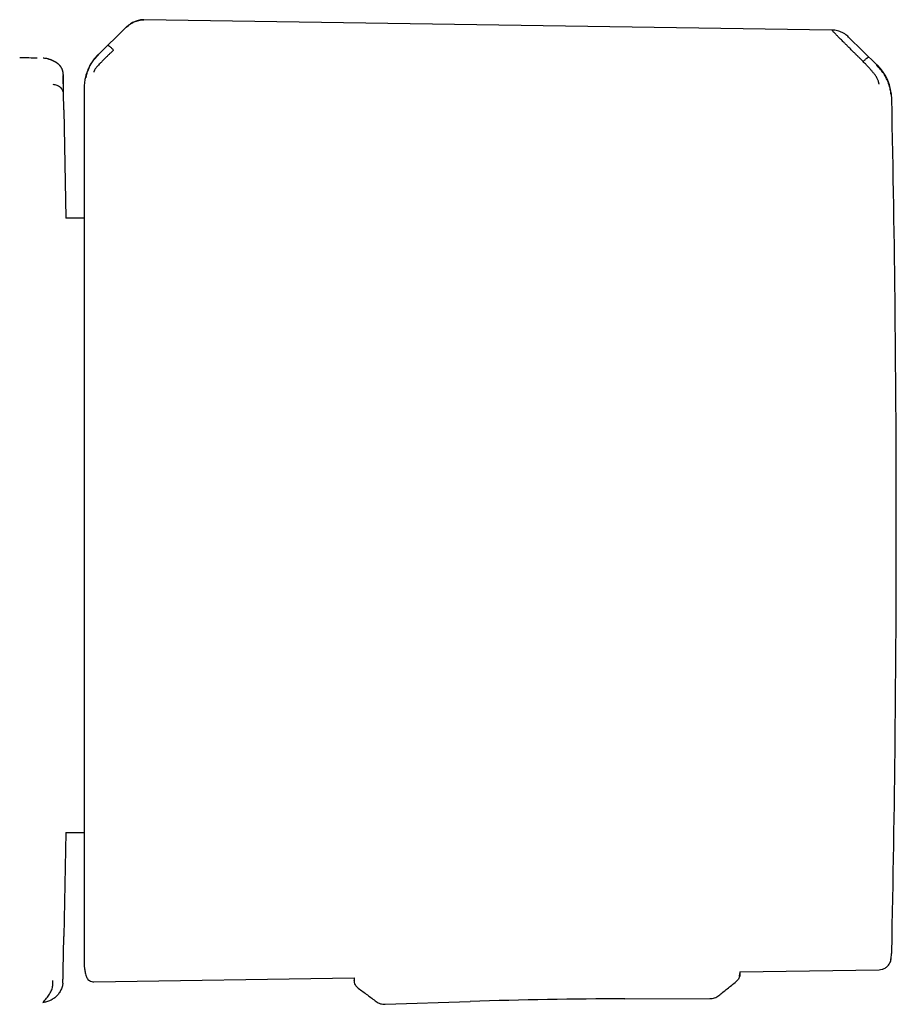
# Model space of a CAD drawing. Header units: millimetres. Extents: x 8 to 1795, y 12 to 2712.
# Tile 20 of 24: x 1040 to 1084, y 1488 to 1537. Entities that reach past the tile are written whole.
import ezdxf

# ---------------------------------------------------------------- set-up
doc = ezdxf.new("R2010")
doc.units = ezdxf.units.MM

msp = doc.modelspace()

# ---------------------------------------------------------------- linework, layer by layer
at = {"color": 7, "linetype": 'Continuous', "lineweight": 30}
for p, q in [((1080.643, 1536.179), (1046.38, 1536.7)), ((1045.456, 1536.275), (1044.132, 1534.972)), ((1082.893, 1534.429), (1081.475, 1535.837)), ((1082.047, 1534.763), (1082.199, 1534.611)), ((1082.937, 1534.408), (1082.898, 1534.426)), ((1042.364, 1533.964), (1042.369, 1533.918)), ((1082.94, 1534.404), (1082.937, 1534.408)), ((1042.406, 1532.205), (1042.369, 1533.918)), ((1043.41, 1533.281), (1043.41, 1533.267)), ((1042.406, 1532.205), (1042.498, 1526.805)), ((1043.41, 1526.805), (1042.498, 1526.805)), ((1042.495, 1496.209), (1042.406, 1491.025)), ((1042.495, 1496.209), (1043.41, 1496.209)), ((1042.37, 1489.338), (1042.406, 1491.025)), ((1042.365, 1489.296), (1042.37, 1489.338)), ((1076.064, 1489.262), (1082.994, 1489.369)), ((1043.895, 1488.767), (1056.858, 1488.966)), ((1056.858, 1488.966), (1056.861, 1488.84)), ((1076.047, 1489.038), (1076.065, 1489.175)), ((1076.064, 1489.262), (1076.065, 1489.175)), ((1076.065, 1489.175), (1076.065, 1489.175)), ((1057.062, 1488.451), (1057.062, 1488.451)), ((1070.335, 1487.92), (1074.566, 1487.929)), ((1074.566, 1487.931), (1074.566, 1487.931)), ((1041.352, 1487.74), (1041.424, 1487.752)), ((1058.403, 1487.646), (1062.632, 1487.785)), ((1058.403, 1487.649), (1058.403, 1487.649))]:
    msp.add_line(p, q, dxfattribs=at)
at = {"color": 7, "linetype": 'Continuous', "lineweight": 30, "flags": 128}
msp.add_lwpolyline([(1083.585, 1489.868), (1083.594, 1489.918), (1083.601, 1489.963)], dxfattribs=at)
at = {"color": 7, "linetype": 'Continuous', "lineweight": 30}
for centre, radius, start, end in [((1081.15, 1532.693), 2.478, 1.217, 45.1758), ((83.852, 1511.507), 1000, 0, 1.21695), ((83.852, 1511.507), 1000, 358.783062, 0), ((1081.15, 1490.322), 2.478, 355.4159, 358.7831), ((1070.846, 1237.92), 250, 90.11714, 91.88286)]:
    msp.add_arc(centre, radius, start, end, dxfattribs=at)
for points, knots in [([(1045.458, 1536.277), (1045.526, 1536.338), (1045.659, 1536.459), (1045.852, 1536.571), (1046.011, 1536.635), (1046.132, 1536.669), (1046.256, 1536.691), (1046.339, 1536.692), (1046.381, 1536.693)], [0, 0, 0, 0, 0.265092, 0.51727, 0.63961, 0.760215, 0.879977, 1, 1, 1, 1]), ([(1046.38, 1536.7), (1046.328, 1536.699), (1046.232, 1536.696), (1046.103, 1536.668), (1045.999, 1536.636), (1045.909, 1536.598), (1045.816, 1536.552), (1045.709, 1536.487), (1045.585, 1536.396), (1045.503, 1536.32), (1045.459, 1536.278)], [0, 0, 0, 0, 0.149419, 0.275592, 0.379549, 0.462934, 0.557991, 0.677885, 0.824471, 1, 1, 1, 1]), ([(1081.474, 1535.838), (1081.447, 1535.863), (1081.388, 1535.919), (1081.283, 1535.994), (1081.166, 1536.059), (1081.043, 1536.111), (1080.919, 1536.148), (1080.782, 1536.175), (1080.687, 1536.179), (1080.638, 1536.182)], [0, 0, 0, 0, 0.1209383, 0.2611746, 0.4201171, 0.5512572, 0.6921375, 0.8420701, 1, 1, 1, 1]), ([(1082.047, 1534.763), (1082.047, 1534.763), (1082.046, 1534.764), (1082.044, 1534.766), (1082.034, 1534.776), (1082.013, 1534.797), (1081.977, 1534.832), (1081.936, 1534.873), (1081.892, 1534.918), (1081.846, 1534.964), (1081.794, 1535.016), (1081.736, 1535.074), (1081.672, 1535.139), (1081.603, 1535.208), (1081.532, 1535.279), (1081.463, 1535.348), (1081.399, 1535.412), (1081.34, 1535.471), (1081.286, 1535.525), (1081.237, 1535.574), (1081.154, 1535.656), (1081.044, 1535.766), (1080.919, 1535.893), (1080.824, 1535.988), (1080.755, 1536.058), (1080.705, 1536.107), (1080.667, 1536.144), (1080.651, 1536.159), (1080.644, 1536.166)], [0, 0, 0, 0, 0.000168, 0.001366, 0.004586, 0.016604, 0.036112, 0.063203, 0.085536, 0.111339, 0.140658, 0.173547, 0.210058, 0.250245, 0.293157, 0.333715, 0.371864, 0.407554, 0.440746, 0.471406, 0.499508, 0.598574, 0.690499, 0.775233, 0.835887, 0.893463, 0.948098, 1, 1, 1, 1]), ([(1044.605, 1535.415), (1044.612, 1535.414), (1044.623, 1535.411), (1044.657, 1535.387), (1044.688, 1535.362), (1044.726, 1535.329), (1044.77, 1535.29), (1044.82, 1535.243), (1044.856, 1535.208), (1044.874, 1535.19)], [0, 0, 0, 0, 0.2659686, 0.4005763, 0.5318243, 0.6572285, 0.7756467, 0.8883002, 1, 1, 1, 1]), ([(1044.122, 1534.983), (1044.062, 1534.921), (1043.948, 1534.801), (1043.809, 1534.61), (1043.701, 1534.43), (1043.619, 1534.264), (1043.56, 1534.119), (1043.518, 1533.996), (1043.49, 1533.896), (1043.468, 1533.807), (1043.448, 1533.712), (1043.429, 1533.593), (1043.413, 1533.445), (1043.411, 1533.339), (1043.41, 1533.281)], [0, 0, 0, 0, 0.134207, 0.256496, 0.365794, 0.461398, 0.542911, 0.61016, 0.663118, 0.703221, 0.751995, 0.817644, 0.900402, 1, 1, 1, 1]), ([(1043.509, 1533.812), (1043.51, 1533.826), (1043.512, 1533.852), (1043.527, 1533.927), (1043.554, 1534.032), (1043.603, 1534.17), (1043.664, 1534.317), (1043.721, 1534.452), (1043.802, 1534.589), (1043.938, 1534.759), (1044.065, 1534.886), (1044.13, 1534.95)], [0, 0, 0, 0, 0.1249802, 0.2499743, 0.3751291, 0.4994996, 0.6267106, 0.6919867, 0.7543497, 0.8759121, 1, 1, 1, 1]), ([(1044.874, 1535.19), (1044.874, 1535.19), (1044.871, 1535.188), (1044.863, 1535.18), (1044.845, 1535.164), (1044.818, 1535.137), (1044.785, 1535.105), (1044.75, 1535.07), (1044.714, 1535.035), (1044.673, 1534.994), (1044.628, 1534.949), (1044.578, 1534.899), (1044.517, 1534.839), (1044.449, 1534.772), (1044.379, 1534.701), (1044.314, 1534.636), (1044.256, 1534.576), (1044.191, 1534.51), (1044.124, 1534.438), (1044.057, 1534.364), (1044.003, 1534.299), (1043.961, 1534.243), (1043.93, 1534.192), (1043.909, 1534.149), (1043.897, 1534.112), (1043.896, 1534.099), (1043.895, 1534.092)], [0, 0, 0, 0, 0.000491, 0.00471, 0.016802, 0.036352, 0.063454, 0.085778, 0.111551, 0.140816, 0.173613, 0.20998, 0.249951, 0.306472, 0.35978, 0.409814, 0.456539, 0.499944, 0.569692, 0.634786, 0.695347, 0.751725, 0.809512, 0.868825, 0.931233, 1, 1, 1, 1]), ([(1041.073, 1534.787), (1041.013, 1534.788), (1040.793, 1534.791), (1040.502, 1534.795), (1040.272, 1534.799), (1040.202, 1534.8)], [0, 0, 0, 0, 0.206639, 0.759086, 1, 1, 1, 1]), ([(1041.717, 1534.71), (1041.661, 1534.73), (1041.547, 1534.77), (1041.426, 1534.778), (1041.364, 1534.783)], [0, 0, 0, 0, 0.49166, 1, 1, 1, 1]), ([(1041.688, 1534.719), (1041.646, 1534.737), (1041.6, 1534.756), (1041.551, 1534.761), (1041.548, 1534.762)], [0, 0, 0, 0, 0.923469, 1, 1, 1, 1]), ([(1042.364, 1534.05), (1042.363, 1534.058), (1042.361, 1534.074), (1042.357, 1534.098), (1042.353, 1534.12), (1042.347, 1534.142), (1042.342, 1534.163), (1042.336, 1534.183), (1042.329, 1534.201), (1042.323, 1534.219), (1042.316, 1534.236), (1042.308, 1534.253), (1042.301, 1534.268), (1042.293, 1534.283), (1042.286, 1534.297), (1042.279, 1534.309), (1042.272, 1534.321), (1042.265, 1534.331), (1042.259, 1534.341), (1042.251, 1534.351), (1042.244, 1534.362), (1042.236, 1534.373), (1042.228, 1534.383), (1042.218, 1534.396), (1042.206, 1534.409), (1042.192, 1534.424), (1042.178, 1534.44), (1042.162, 1534.455), (1042.146, 1534.47), (1042.131, 1534.483), (1042.114, 1534.497), (1042.097, 1534.511), (1042.079, 1534.524), (1042.063, 1534.536), (1042.049, 1534.545), (1042.038, 1534.553), (1042.03, 1534.558), (1042.023, 1534.562), (1042.016, 1534.567), (1042.007, 1534.572), (1041.998, 1534.578), (1041.988, 1534.584), (1041.976, 1534.591), (1041.962, 1534.599), (1041.945, 1534.608), (1041.927, 1534.617), (1041.907, 1534.628), (1041.885, 1534.639), (1041.862, 1534.65), (1041.836, 1534.662), (1041.809, 1534.674), (1041.779, 1534.687), (1041.748, 1534.699), (1041.727, 1534.707), (1041.717, 1534.711)], [0, 0, 0, 0, 0.0301946, 0.0590432, 0.0865458, 0.1127026, 0.1375135, 0.1605714, 0.1823311, 0.2027927, 0.2219562, 0.2410081, 0.2585762, 0.2746608, 0.2892617, 0.302379, 0.3140127, 0.3241628, 0.3328293, 0.3421909, 0.352164, 0.3630116, 0.3747338, 0.3873307, 0.4046675, 0.4234274, 0.4436106, 0.4648806, 0.4854353, 0.5050079, 0.5235981, 0.5468081, 0.5682792, 0.5880112, 0.6060042, 0.622258, 0.6307855, 0.6402619, 0.6509735, 0.6629202, 0.6761021, 0.690519, 0.7061711, 0.7259929, 0.7474958, 0.7706799, 0.795545, 0.8220913, 0.8503188, 0.8784731, 0.908122, 0.9392656, 0.9719039, 1, 1, 1, 1]), ([(1082.199, 1534.611), (1082.217, 1534.628), (1082.253, 1534.663), (1082.302, 1534.709), (1082.344, 1534.747), (1082.381, 1534.779), (1082.412, 1534.803), (1082.445, 1534.827), (1082.456, 1534.83), (1082.463, 1534.832)], [0, 0, 0, 0, 0.111258, 0.223482, 0.341655, 0.467044, 0.598478, 0.733402, 1, 1, 1, 1]), ([(1082.994, 1533.48), (1082.994, 1533.487), (1082.993, 1533.5), (1082.988, 1533.532), (1082.982, 1533.56), (1082.976, 1533.583), (1082.969, 1533.607), (1082.958, 1533.644), (1082.938, 1533.697), (1082.904, 1533.77), (1082.863, 1533.846), (1082.819, 1533.912), (1082.779, 1533.967), (1082.745, 1534.012), (1082.708, 1534.058), (1082.668, 1534.107), (1082.625, 1534.158), (1082.58, 1534.211), (1082.524, 1534.274), (1082.447, 1534.356), (1082.337, 1534.472), (1082.249, 1534.56), (1082.199, 1534.611)], [0, 0, 0, 0, 0.069029, 0.134234, 0.165138, 0.194796, 0.22315, 0.250159, 0.316416, 0.379909, 0.440882, 0.499497, 0.531347, 0.564434, 0.598781, 0.634406, 0.671319, 0.70952, 0.749007, 0.806294, 0.89033, 1, 1, 1, 1]), ([(1042.366, 1533.964), (1042.365, 1533.985), (1042.364, 1534.027), (1042.364, 1534.045), (1042.364, 1534.051), (1042.364, 1534.054)], [0, 0, 0, 0, 0.333418, 0.666738, 1, 1, 1, 1]), ([(1083.585, 1532.984), (1083.585, 1532.997), (1083.585, 1533.023), (1083.579, 1533.082), (1083.567, 1533.158), (1083.543, 1533.277), (1083.503, 1533.425), (1083.446, 1533.587), (1083.375, 1533.747), (1083.283, 1533.928), (1083.168, 1534.109), (1083.034, 1534.263), (1082.945, 1534.349), (1082.904, 1534.391), (1082.891, 1534.404), (1082.886, 1534.409), (1082.885, 1534.41)], [0, 0, 0, 0, 0.117772, 0.228252, 0.33124, 0.427014, 0.515099, 0.595624, 0.669421, 0.735797, 0.846044, 0.926768, 0.978141, 0.992758, 0.997301, 1, 1, 1, 1]), ([(1041.859, 1533.481), (1041.89, 1533.479), (1041.954, 1533.475), (1042.048, 1533.447), (1042.138, 1533.402), (1042.219, 1533.339), (1042.286, 1533.262), (1042.333, 1533.175), (1042.363, 1533.085), (1042.368, 1533.023), (1042.37, 1532.994)], [0, 0, 0, 0, 0.116917, 0.240494, 0.36895, 0.499991, 0.631034, 0.759493, 0.883077, 1, 1, 1, 1]), ([(1042.369, 1533.918), (1042.369, 1533.91), (1042.369, 1533.895), (1042.37, 1533.869), (1042.37, 1533.847), (1042.37, 1533.831), (1042.37, 1533.815), (1042.37, 1533.795), (1042.37, 1533.769), (1042.37, 1533.732), (1042.37, 1533.702), (1042.37, 1533.683), (1042.37, 1533.678), (1042.37, 1533.673), (1042.37, 1533.667), (1042.37, 1533.661), (1042.37, 1533.656), (1042.37, 1533.65), (1042.37, 1533.643), (1042.37, 1533.632), (1042.37, 1533.614), (1042.37, 1533.589), (1042.37, 1533.558), (1042.37, 1533.526), (1042.37, 1533.498), (1042.37, 1533.473), (1042.37, 1533.445), (1042.37, 1533.415), (1042.37, 1533.34), (1042.37, 1533.21), (1042.37, 1533.066), (1042.37, 1532.994)], [0, 0, 0, 0, 0.0789196, 0.1613256, 0.1946582, 0.2285335, 0.262953, 0.2869197, 0.3387866, 0.396716, 0.4527113, 0.4592898, 0.4659276, 0.4726246, 0.4793808, 0.4861962, 0.4930709, 0.5000049, 0.50462, 0.5174727, 0.5374417, 0.5645278, 0.5987316, 0.6322082, 0.653198, 0.6754365, 0.6989236, 0.7236594, 0.749644, 0.8748274, 1, 1, 1, 1]), ([(1043.41, 1533.267), (1043.41, 1533.253), (1043.41, 1533.225), (1043.41, 1533.138), (1043.41, 1533.018), (1043.41, 1532.86), (1043.41, 1532.677), (1043.41, 1532.478), (1043.41, 1532.27), (1043.41, 1532.038), (1043.41, 1531.78), (1043.41, 1531.471), (1043.41, 1531.102), (1043.41, 1530.664), (1043.41, 1530.186), (1043.41, 1529.667), (1043.41, 1529.114), (1043.41, 1528.527), (1043.41, 1527.91), (1043.41, 1527.258), (1043.41, 1526.572), (1043.41, 1525.851), (1043.41, 1525.099), (1043.41, 1524.32), (1043.41, 1523.519), (1043.41, 1522.755), (1043.41, 1522.037), (1043.41, 1521.369), (1043.41, 1520.693), (1043.41, 1520.01), (1043.41, 1519.261), (1043.41, 1518.442), (1043.41, 1517.559), (1043.41, 1516.672), (1043.41, 1515.788), (1043.41, 1514.912), (1043.41, 1514.046), (1043.41, 1513.195), (1043.41, 1512.35), (1043.41, 1511.791), (1043.41, 1511.511)], [0, 0, 0, 0, 0.025952, 0.051905, 0.078484, 0.105246, 0.132415, 0.154017, 0.175632, 0.197665, 0.219769, 0.241891, 0.270552, 0.29922, 0.328199, 0.35726, 0.386479, 0.415276, 0.444127, 0.473038, 0.50197, 0.53138, 0.560795, 0.590076, 0.619305, 0.648378, 0.671087, 0.693811, 0.71623, 0.738581, 0.760951, 0.788826, 0.816706, 0.844065, 0.871258, 0.898052, 0.924, 0.949742, 0.974865, 1, 1, 1, 1]), ([(1043.41, 1511.511), (1043.41, 1511.263), (1043.41, 1510.767), (1043.41, 1510.024), (1043.41, 1509.284), (1043.41, 1508.546), (1043.41, 1507.803), (1043.41, 1507.068), (1043.41, 1506.341), (1043.41, 1505.626), (1043.41, 1504.912), (1043.41, 1504.199), (1043.41, 1503.457), (1043.41, 1502.688), (1043.41, 1501.895), (1043.41, 1501.113), (1043.41, 1500.344), (1043.41, 1499.59), (1043.41, 1498.852), (1043.41, 1498.132), (1043.41, 1497.435), (1043.41, 1496.759), (1043.41, 1496.109), (1043.41, 1495.485), (1043.41, 1494.889), (1043.41, 1494.322), (1043.41, 1493.785), (1043.41, 1493.281), (1043.41, 1492.809), (1043.41, 1492.371), (1043.41, 1491.966), (1043.41, 1491.595), (1043.41, 1491.247), (1043.41, 1490.923), (1043.41, 1490.632), (1043.41, 1490.382), (1043.41, 1490.175), (1043.41, 1490.009), (1043.41, 1489.883), (1043.41, 1489.796), (1043.41, 1489.743), (1043.41, 1489.736), (1043.41, 1489.733)], [0, 0, 0, 0, 0.021774, 0.043506, 0.065222, 0.086948, 0.108708, 0.131125, 0.152578, 0.174046, 0.195968, 0.217967, 0.239984, 0.265505, 0.291027, 0.316765, 0.342684, 0.368624, 0.394825, 0.421025, 0.447312, 0.473647, 0.500003, 0.526344, 0.552684, 0.578971, 0.605166, 0.631382, 0.657307, 0.683231, 0.70897, 0.734486, 0.760022, 0.788024, 0.816032, 0.843511, 0.870819, 0.897719, 0.923763, 0.949593, 0.974788, 1, 1, 1, 1]), ([(1083.582, 1489.891), (1083.59, 1489.931), (1083.618, 1490.062), (1083.623, 1490.197), (1083.627, 1490.29)], [0, 0, 0, 0, 0.3047584, 1, 1, 1, 1]), ([(1082.994, 1489.369), (1083.045, 1489.374), (1083.148, 1489.383), (1083.296, 1489.447), (1083.417, 1489.539), (1083.503, 1489.649), (1083.56, 1489.759), (1083.578, 1489.838), (1083.587, 1489.876)], [0, 0, 0, 0, 0.179219, 0.368785, 0.562769, 0.71402, 0.860623, 1, 1, 1, 1]), ([(1042.361, 1489.07), (1042.362, 1489.086), (1042.362, 1489.117), (1042.364, 1489.185), (1042.366, 1489.259), (1042.366, 1489.296)], [0, 0, 0, 0, 0.329182, 0.664572, 1, 1, 1, 1]), ([(1043.41, 1489.733), (1043.41, 1489.692), (1043.412, 1489.599), (1043.425, 1489.443), (1043.454, 1489.255), (1043.49, 1489.122), (1043.509, 1489.049)], [0, 0, 0, 0, 0.176706, 0.401721, 0.675995, 1, 1, 1, 1]), ([(1041.853, 1488.587), (1041.855, 1488.605), (1041.857, 1488.642), (1041.859, 1488.716), (1041.859, 1488.792), (1041.859, 1488.83)], [0, 0, 0, 0, 0.33266, 0.666097, 1, 1, 1, 1]), ([(1042.35, 1488.703), (1042.351, 1488.704), (1042.351, 1488.706), (1042.351, 1488.71), (1042.351, 1488.715), (1042.352, 1488.722), (1042.352, 1488.73), (1042.353, 1488.74), (1042.353, 1488.753), (1042.354, 1488.767), (1042.354, 1488.783), (1042.355, 1488.802), (1042.355, 1488.824), (1042.356, 1488.85), (1042.357, 1488.878), (1042.358, 1488.91), (1042.359, 1488.945), (1042.36, 1488.984), (1042.361, 1489.026), (1042.361, 1489.056), (1042.362, 1489.071)], [0, 0, 0, 0, 0.036784, 0.081681, 0.128166, 0.176238, 0.225896, 0.276209, 0.328051, 0.381422, 0.436334, 0.493835, 0.552939, 0.613644, 0.675942, 0.739824, 0.804093, 0.86986, 0.937156, 1, 1, 1, 1]), ([(1043.508, 1489.054), (1043.519, 1489.025), (1043.54, 1488.965), (1043.6, 1488.886), (1043.681, 1488.82), (1043.782, 1488.774), (1043.858, 1488.769), (1043.895, 1488.767)], [0, 0, 0, 0, 0.179586, 0.36864, 0.561918, 0.786735, 1, 1, 1, 1]), ([(1057.062, 1488.451), (1057.034, 1488.475), (1056.976, 1488.524), (1056.913, 1488.62), (1056.871, 1488.727), (1056.864, 1488.802), (1056.861, 1488.84)], [0, 0, 0, 0, 0.2467722, 0.5, 0.7532279, 1, 1, 1, 1]), ([(1076.065, 1489.175), (1076.063, 1489.137), (1076.059, 1489.062), (1076.02, 1488.954), (1075.961, 1488.856), (1075.905, 1488.805), (1075.878, 1488.779)], [0, 0, 0, 0, 0.2467721, 0.5, 0.7532279, 1, 1, 1, 1]), ([(1042.346, 1488.704), (1042.343, 1488.672), (1042.334, 1488.575), (1042.281, 1488.416), (1042.191, 1488.234), (1042.064, 1488.069), (1041.906, 1487.934), (1041.728, 1487.834), (1041.542, 1487.765), (1041.414, 1487.748), (1041.352, 1487.74)], [0, 0, 0, 0, 0.063236, 0.194976, 0.330845, 0.469042, 0.607256, 0.743173, 0.874993, 1, 1, 1, 1]), ([(1041.352, 1487.739), (1041.419, 1487.811), (1041.552, 1487.953), (1041.696, 1488.159), (1041.803, 1488.368), (1041.836, 1488.514), (1041.853, 1488.587)], [0, 0, 0, 0, 0.250015, 0.499993, 0.749975, 1, 1, 1, 1]), ([(1057.062, 1488.451), (1057.214, 1488.337), (1057.512, 1488.115), (1057.81, 1487.893), (1057.956, 1487.784)], [0, 0, 0, 0, 0.510523, 1, 1, 1, 1]), ([(1075.007, 1488.081), (1075.149, 1488.195), (1075.439, 1488.428), (1075.73, 1488.661), (1075.878, 1488.779)], [0, 0, 0, 0, 0.489815, 1, 1, 1, 1]), ([(1074.573, 1487.929), (1074.612, 1487.931), (1074.69, 1487.935), (1074.805, 1487.966), (1074.914, 1488.013), (1074.978, 1488.06), (1075.009, 1488.083)], [0, 0, 0, 0, 0.248321, 0.500108, 0.751836, 1, 1, 1, 1]), ([(1057.953, 1487.786), (1057.986, 1487.764), (1058.051, 1487.72), (1058.162, 1487.675), (1058.278, 1487.648), (1058.357, 1487.647), (1058.396, 1487.646)], [0, 0, 0, 0, 0.248127, 0.499875, 0.751697, 1, 1, 1, 1])]:
    msp.add_open_spline(points, degree=3, knots=knots, dxfattribs=at)

doc.saveas('drawing.dxf')
